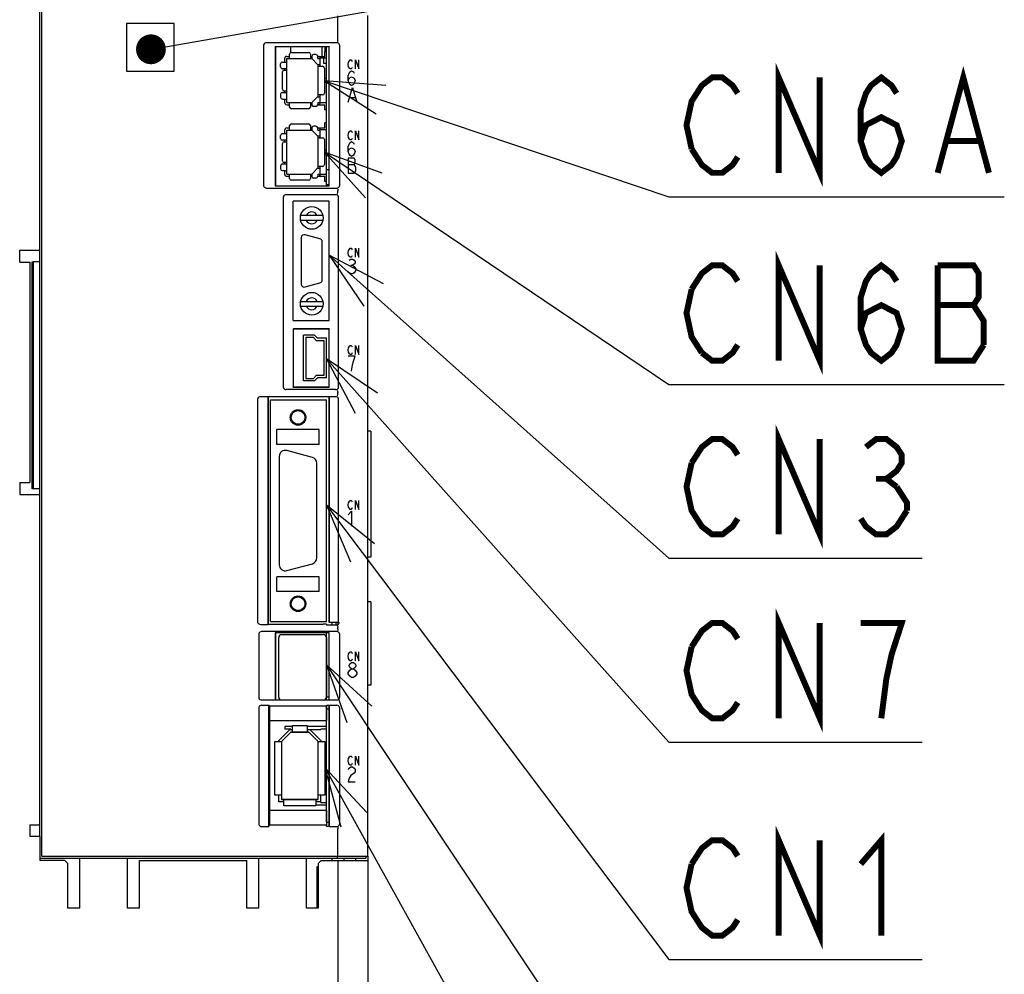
# Model space of a CAD drawing. Extents: x 159 to 2026, y 157 to 1386.
# Tile 14 of 28: x 1241 to 1406, y 834 to 995. Entities that reach past the tile are written whole.
import ezdxf

# ---------------------------------------------------------------- set-up
doc = ezdxf.new("R2010")
doc.units = 0
doc.header["$LTSCALE"] = 115.5
doc.linetypes.add('HIDDEN', pattern=[0.2, 0.1, -0.1])
doc.layers.get('0').update_dxf_attribs({"linetype": 'CONTINUOUS'})
for name, color, linetype in [('ALL_AXIS', 7, 'CONTINUOUS'), ('ALL_CURVE', 7, 'CONTINUOUS'), ('ALL_FEATURES', 7, 'CONTINUOUS'), ('ALL_NOTE', 7, 'CONTINUOUS'), ('DEFAULT_2', 8, 'HIDDEN')]:
    doc.layers.add(name, color=color, linetype=linetype)

msp = doc.modelspace()

# ---------------------------------------------------------------- linework, layer by layer
at = {"color": 7, "linetype": 'CONTINUOUS'}
for p, q in [((1286.05, 990.1), (1286.05, 989.145)), ((1291.35, 988.5), (1291.35, 990.1)), ((1291.85, 989.35), (1291.85, 990.1)), ((1286.35, 876.05), (1285.08, 876.05)), ((1292.1, 876.05), (1288.85, 876.05)), ((1292.1, 875.65), (1291.1, 875.65)), ((1290.3, 862.95), (1292.1, 862.95)), ((1291.1, 863.35), (1292.1, 863.35))]:
    msp.add_line(p, q, dxfattribs=at)
at = {"color": 2, "linetype": 'CONTINUOUS'}
msp.add_line((1294, 853.6), (1294, 803.7), dxfattribs=at)
at = {"layer": 'ALL_AXIS', "color": 7, "linetype": 'CONTINUOUS'}
for p, q in [((1244.3, 854.3), (1244.3, 1016)), ((1244, 857.6), (1244, 1003)), ((1299, 854.3), (1299, 995.388)), ((1292.1, 966.8), (1292.1, 990.1)), ((1292.1, 989.35), (1291.8, 989.35)), ((1292.1, 979.54), (1291.8, 979.54)), ((1292.1, 977.35), (1291.8, 977.35)), ((1292.1, 969.5), (1292.5, 969.5)), ((1292.1, 967.54), (1291.8, 967.54)), ((1292.1, 967), (1292.5, 967)), ((1290.979, 957.913), (1288.479, 958.583)), ((1287.85, 958.1), (1287.85, 950.3)), ((1291.35, 950.97), (1291.35, 957.43)), ((1288.479, 949.817), (1290.979, 950.487)), ((1289.709, 921.214), (1285.409, 922.366)), ((1284.15, 921.4), (1284.15, 903.2)), ((1290.45, 904.352), (1290.45, 920.248)), ((1285.409, 902.234), (1289.709, 903.386)), ((1293.7, 893.1), (1293.7, 893.544)), ((1284.05, 881), (1284.05, 891)), ((1284.55, 891.5), (1291.55, 891.5)), ((1292.05, 891), (1292.05, 881)), ((1292.1, 890.905), (1292.05, 890.905)), ((1292.1, 880.55), (1292.1, 891.8)), ((1291.55, 880.5), (1284.55, 880.5)), ((1292.1, 881.095), (1292.05, 881.095)), ((1292.1, 881.05), (1292.5, 881.05)), ((1292.1, 860), (1292.1, 879.602)), ((1292.1, 879.05), (1292.5, 879.05)), ((1292.1, 860), (1292.5, 860)), ((1294, 854.3), (1294, 858.918)), ((1244.3, 854.3), (1299, 854.3)), ((1293.942, 854), (1293.942, 854.3)), ((1298.7, 854.3), (1298.7, 854)), ((1244, 854), (1298.7, 854))]:
    msp.add_line(p, q, dxfattribs=at)
for centre, radius, start, end in [((1288.35, 958.1), 0.5, 75, 180), ((1290.85, 957.43), 0.5, 0, 75), ((1288.35, 950.3), 0.5, 180, 285), ((1290.85, 950.97), 0.5, 285, 360), ((1285.15, 921.4), 1, 75, 180), ((1289.45, 920.248), 1, 0, 75), ((1289.45, 904.352), 1, 285, 360), ((1285.15, 903.2), 1, 180, 285), ((1284.55, 891), 0.5, 90, 180), ((1291.55, 891), 0.5, 0, 90), ((1284.55, 881), 0.5, 180, 270), ((1291.55, 881), 0.5, 270, 360)]:
    msp.add_arc(centre, radius, start, end, dxfattribs=at)
at = {"layer": 'ALL_CURVE', "color": 4, "linetype": 'CONTINUOUS'}
for p, q in [((1295.914, 987.775), (1296.053, 987.9)), ((1296.053, 987.9), (1296.193, 987.9)), ((1296.193, 987.9), (1296.332, 987.775)), ((1296.959, 986.4), (1296.959, 987.9)), ((1296.959, 987.9), (1297.516, 986.4)), ((1297.516, 986.4), (1297.516, 987.9)), ((1295.705, 987.15), (1295.775, 987.525)), ((1295.775, 986.775), (1295.705, 987.15)), ((1295.775, 987.525), (1295.914, 987.775)), ((1295.914, 986.525), (1295.775, 986.775)), ((1296.053, 986.4), (1295.914, 986.525)), ((1296.193, 986.4), (1296.053, 986.4)), ((1296.332, 986.525), (1296.193, 986.4)), ((1296.332, 987.775), (1296.402, 987.65)), ((1296.402, 986.65), (1296.332, 986.525)), ((1295.705, 985.267), (1295.85, 985.683)), ((1295.705, 984.433), (1295.705, 985.267)), ((1295.705, 984.433), (1295.85, 984.85)), ((1295.85, 985.683), (1295.995, 985.892)), ((1295.85, 984.85), (1296.286, 985.058)), ((1295.995, 985.892), (1296.286, 986.1)), ((1296.286, 986.1), (1296.576, 985.892)), ((1296.286, 985.058), (1296.721, 984.85)), ((1296.576, 985.892), (1296.721, 985.683)), ((1296.721, 984.85), (1296.866, 984.433)), ((1295.85, 984.017), (1295.705, 984.433)), ((1295.705, 980.8), (1296.431, 983.3)), ((1295.995, 983.808), (1295.85, 984.017)), ((1296.286, 983.6), (1295.995, 983.808)), ((1296.576, 983.808), (1296.286, 983.6)), ((1296.431, 983.3), (1297.156, 980.8)), ((1296.721, 984.017), (1296.576, 983.808)), ((1296.866, 984.433), (1296.721, 984.017)), ((1295.995, 981.633), (1296.866, 981.633)), ((1295.705, 975.25), (1295.775, 975.625)), ((1295.775, 974.875), (1295.705, 975.25)), ((1295.775, 975.625), (1295.914, 975.875)), ((1295.914, 974.625), (1295.775, 974.875)), ((1295.914, 975.875), (1296.053, 976)), ((1296.053, 974.5), (1295.914, 974.625)), ((1296.053, 976), (1296.193, 976)), ((1296.193, 976), (1296.332, 975.875)), ((1296.332, 974.625), (1296.193, 974.5)), ((1296.332, 975.875), (1296.402, 975.75)), ((1296.402, 974.75), (1296.332, 974.625)), ((1296.959, 974.5), (1296.959, 976)), ((1296.959, 976), (1297.516, 974.5)), ((1297.516, 974.5), (1297.516, 976)), ((1295.705, 973.367), (1295.85, 973.783)), ((1295.705, 972.533), (1295.705, 973.367)), ((1295.85, 973.783), (1295.995, 973.992)), ((1295.85, 972.95), (1296.286, 973.158)), ((1295.995, 973.992), (1296.286, 974.2)), ((1296.193, 974.5), (1296.053, 974.5)), ((1296.286, 974.2), (1296.576, 973.992)), ((1296.286, 973.158), (1296.721, 972.95)), ((1296.576, 973.992), (1296.721, 973.783)), ((1295.705, 972.533), (1295.85, 972.95)), ((1295.85, 972.117), (1295.705, 972.533)), ((1295.705, 971.4), (1295.705, 968.9)), ((1296.721, 971.4), (1295.705, 971.4)), ((1295.995, 971.908), (1295.85, 972.117)), ((1296.286, 971.7), (1295.995, 971.908)), ((1296.576, 971.908), (1296.286, 971.7)), ((1296.721, 972.117), (1296.576, 971.908)), ((1296.721, 972.95), (1296.866, 972.533)), ((1296.866, 972.533), (1296.721, 972.117)), ((1296.866, 971.192), (1296.721, 971.4)), ((1295.705, 970.358), (1296.721, 970.358)), ((1296.721, 970.358), (1296.866, 970.567)), ((1297.011, 969.942), (1296.721, 970.358)), ((1296.866, 970.567), (1296.866, 971.192)), ((1297.011, 969.317), (1297.011, 969.942)), ((1295.705, 968.9), (1296.721, 968.9)), ((1296.721, 968.9), (1297.011, 969.317)), ((1295.705, 955.55), (1295.775, 955.925)), ((1295.775, 955.175), (1295.705, 955.55)), ((1295.775, 955.925), (1295.914, 956.175)), ((1295.914, 954.925), (1295.775, 955.175)), ((1295.914, 956.175), (1296.053, 956.3)), ((1296.053, 954.8), (1295.914, 954.925)), ((1296.053, 956.3), (1296.193, 956.3)), ((1296.193, 954.8), (1296.053, 954.8)), ((1296.193, 956.3), (1296.332, 956.175)), ((1296.332, 954.925), (1296.193, 954.8)), ((1296.332, 956.175), (1296.402, 956.05)), ((1296.402, 955.05), (1296.332, 954.925)), ((1296.959, 954.8), (1296.959, 956.3)), ((1296.959, 956.3), (1297.516, 954.8)), ((1297.516, 954.8), (1297.516, 956.3)), ((1295.85, 954.292), (1296.14, 954.5)), ((1296.14, 954.5), (1296.431, 954.5)), ((1296.14, 953.458), (1296.431, 953.458)), ((1296.431, 954.5), (1296.721, 954.292)), ((1296.721, 953.667), (1296.431, 953.458)), ((1296.431, 953.458), (1296.721, 953.25)), ((1296.721, 954.292), (1296.866, 954.083)), ((1296.866, 953.875), (1296.721, 953.667)), ((1296.721, 953.25), (1297.011, 952.833)), ((1296.866, 954.083), (1296.866, 953.875)), ((1295.85, 952.208), (1295.705, 952.417)), ((1296.14, 952), (1295.85, 952.208)), ((1296.431, 952), (1296.14, 952)), ((1296.721, 952.208), (1296.431, 952)), ((1297.011, 952.625), (1296.721, 952.208)), ((1297.011, 952.833), (1297.011, 952.625)), ((1295.914, 939.875), (1296.053, 940)), ((1296.053, 940), (1296.193, 940)), ((1296.193, 940), (1296.332, 939.875)), ((1296.959, 938.5), (1296.959, 940)), ((1296.959, 940), (1297.516, 938.5)), ((1297.516, 938.5), (1297.516, 940)), ((1295.705, 939.25), (1295.775, 939.625)), ((1295.775, 938.875), (1295.705, 939.25)), ((1295.775, 939.625), (1295.914, 939.875)), ((1295.914, 938.625), (1295.775, 938.875)), ((1296.053, 938.5), (1295.914, 938.625)), ((1296.193, 938.5), (1296.053, 938.5)), ((1296.332, 938.625), (1296.193, 938.5)), ((1296.332, 939.875), (1296.402, 939.75)), ((1296.402, 938.75), (1296.332, 938.625)), ((1296.866, 938.2), (1295.705, 938.2)), ((1296.286, 935.7), (1296.431, 936.742)), ((1296.431, 936.742), (1296.576, 937.367)), ((1296.576, 937.367), (1296.866, 938.2)), ((1295.705, 913.25), (1295.775, 913.625)), ((1295.775, 913.625), (1295.914, 913.875)), ((1295.914, 913.875), (1296.053, 914)), ((1296.053, 914), (1296.193, 914)), ((1296.193, 914), (1296.332, 913.875)), ((1296.332, 913.875), (1296.402, 913.75)), ((1296.959, 912.5), (1296.959, 914)), ((1296.959, 914), (1297.516, 912.5)), ((1297.516, 912.5), (1297.516, 914)), ((1295.775, 912.875), (1295.705, 913.25)), ((1295.705, 911.575), (1296.286, 912.2)), ((1295.914, 912.625), (1295.775, 912.875)), ((1296.053, 912.5), (1295.914, 912.625)), ((1296.193, 912.5), (1296.053, 912.5)), ((1296.332, 912.625), (1296.193, 912.5)), ((1296.286, 912.2), (1296.286, 909.7)), ((1296.402, 912.75), (1296.332, 912.625)), ((1295.705, 887.85), (1295.775, 888.225)), ((1295.775, 887.475), (1295.705, 887.85)), ((1295.775, 888.225), (1295.914, 888.475)), ((1295.914, 887.225), (1295.775, 887.475)), ((1295.914, 888.475), (1296.053, 888.6)), ((1296.053, 887.1), (1295.914, 887.225)), ((1296.053, 888.6), (1296.193, 888.6)), ((1296.193, 887.1), (1296.053, 887.1)), ((1296.193, 888.6), (1296.332, 888.475)), ((1296.332, 887.225), (1296.193, 887.1)), ((1296.332, 888.475), (1296.402, 888.35)), ((1296.402, 887.35), (1296.332, 887.225)), ((1296.959, 887.1), (1296.959, 888.6)), ((1296.959, 888.6), (1297.516, 887.1)), ((1297.516, 887.1), (1297.516, 888.6)), ((1295.705, 885.133), (1295.995, 885.55)), ((1295.85, 886.383), (1295.995, 886.592)), ((1295.85, 886.175), (1295.85, 886.383)), ((1295.995, 885.967), (1295.85, 886.175)), ((1295.995, 886.592), (1296.286, 886.8)), ((1296.286, 885.758), (1295.995, 885.967)), ((1295.995, 885.55), (1296.286, 885.758)), ((1296.286, 886.8), (1296.576, 886.8)), ((1296.286, 885.758), (1296.576, 885.758)), ((1296.576, 886.8), (1296.866, 886.592)), ((1296.866, 885.967), (1296.576, 885.758)), ((1296.576, 885.758), (1296.866, 885.55)), ((1296.866, 886.592), (1297.011, 886.383)), ((1297.011, 886.175), (1296.866, 885.967)), ((1296.866, 885.55), (1297.156, 885.133)), ((1297.011, 886.383), (1297.011, 886.175)), ((1295.705, 884.925), (1295.705, 885.133)), ((1295.995, 884.508), (1295.705, 884.925)), ((1296.286, 884.3), (1295.995, 884.508)), ((1296.576, 884.3), (1296.286, 884.3)), ((1296.866, 884.508), (1296.576, 884.3)), ((1297.156, 884.925), (1296.866, 884.508)), ((1297.156, 885.133), (1297.156, 884.925)), ((1295.705, 870.35), (1295.775, 870.725)), ((1295.775, 870.725), (1295.914, 870.975)), ((1295.914, 870.975), (1296.053, 871.1)), ((1296.053, 871.1), (1296.193, 871.1)), ((1296.193, 871.1), (1296.332, 870.975)), ((1296.332, 870.975), (1296.402, 870.85)), ((1296.959, 869.6), (1296.959, 871.1)), ((1296.959, 871.1), (1297.516, 869.6)), ((1297.516, 869.6), (1297.516, 871.1)), ((1295.775, 869.975), (1295.705, 870.35)), ((1295.705, 868.883), (1295.85, 869.092)), ((1295.914, 869.725), (1295.775, 869.975)), ((1295.85, 869.092), (1296.14, 869.3)), ((1296.053, 869.6), (1295.914, 869.725)), ((1296.193, 869.6), (1296.053, 869.6)), ((1296.14, 869.3), (1296.431, 869.3)), ((1296.332, 869.725), (1296.193, 869.6)), ((1296.402, 869.85), (1296.332, 869.725)), ((1296.431, 869.3), (1296.721, 869.092)), ((1296.721, 869.092), (1296.866, 868.883)), ((1295.85, 867.425), (1295.705, 866.8)), ((1296.14, 867.842), (1295.85, 867.425)), ((1296.721, 868.258), (1296.14, 867.842)), ((1296.866, 868.467), (1296.721, 868.258)), ((1296.866, 868.883), (1296.866, 868.467)), ((1295.705, 866.8), (1296.866, 866.8))]:
    msp.add_line(p, q, dxfattribs=at)
at = {"layer": 'ALL_CURVE', "color": 40, "linetype": 'CONTINUOUS'}
for p, q in [((1284.5, 873.55), (1286.1, 875.15)), ((1286.1, 875.15), (1289.1, 875.15)), ((1289.1, 875.15), (1290.7, 873.55)), ((1284.5, 873.55), (1284.5, 863.85)), ((1290.7, 863.85), (1290.7, 873.55)), ((1290.7, 863.85), (1284.5, 863.85))]:
    msp.add_line(p, q, dxfattribs=at)
at = {"layer": 'ALL_FEATURES', "color": 7, "linetype": 'CONTINUOUS'}
for p, q in [((1294, 991.25), (1294, 995.318)), ((1258.5, 994), (1258.5, 986)), ((1266.5, 994), (1258.5, 994)), ((1266.5, 986), (1266.5, 994)), ((1281.5, 990.31), (1281.5, 966.89)), ((1293.81, 990.8), (1281.99, 990.8)), ((1283.465, 990.135), (1283.465, 966.765)), ((1283.465, 990.135), (1292.535, 990.135)), ((1283.465, 990.135), (1283.5, 990.1)), ((1283.5, 990.1), (1283.5, 966.8)), ((1292.5, 990.1), (1283.5, 990.1)), ((1292.535, 990.135), (1292.5, 990.1)), ((1292.5, 966.8), (1292.5, 990.1)), ((1292.535, 966.765), (1292.535, 990.135)), ((1294.3, 966.89), (1294.3, 990.31)), ((1285.08, 987.545), (1285.08, 988.18)), ((1285.4, 988.5), (1285.88, 988.5)), ((1285.4, 980.74), (1285.4, 988.15)), ((1285.4, 988.15), (1289.6, 988.15)), ((1285.88, 988.15), (1285.88, 988.88)), ((1286.18, 989.18), (1289.08, 989.18)), ((1289.38, 988.88), (1289.38, 988.15)), ((1289.38, 988.5), (1289.6, 988.5)), ((1289.6, 988.495), (1289.6, 988.15)), ((1289.6, 988.15), (1290.7, 987.05)), ((1290.3, 988.795), (1289.9, 988.795)), ((1290.6, 988.5), (1291.8, 988.5)), ((1290.6, 988.15), (1290.6, 988.495)), ((1290.6, 988.15), (1291.02, 988.15)), ((1291.02, 986.845), (1291.02, 988.18)), ((1292.1, 988.18), (1291.02, 988.18)), ((1291.62, 987.3), (1291.62, 988.18)), ((1291.8, 988.5), (1291.8, 989.35)), ((1284.37, 986.74), (1284.37, 987.245)), ((1284.67, 987.545), (1285.4, 987.545)), ((1285.4, 986.44), (1284.67, 986.44)), ((1284.969, 986.195), (1285.4, 986.195)), ((1285.08, 986.195), (1285.08, 986.44)), ((1290.6, 987.15), (1291.02, 987.15)), ((1290.7, 981.84), (1290.7, 987.05)), ((1290.7, 986.845), (1291.43, 986.845)), ((1292.1, 987.3), (1291.62, 987.3)), ((1291.73, 986.545), (1291.73, 982.345)), ((1258.5, 986), (1266.5, 986)), ((1284.669, 982.995), (1284.669, 985.895)), ((1292.1, 984.765), (1291.73, 984.765)), ((1292.1, 984.125), (1291.73, 984.125)), ((1284.37, 982.15), (1284.37, 981.645)), ((1284.67, 982.45), (1285.4, 982.45)), ((1284.67, 981.345), (1285.4, 981.345)), ((1285.4, 982.695), (1284.969, 982.695)), ((1285.08, 982.45), (1285.08, 982.695)), ((1285.08, 980.71), (1285.08, 981.345)), ((1289.6, 980.74), (1290.7, 981.84)), ((1290.6, 981.74), (1291.02, 981.74)), ((1291.43, 982.045), (1290.7, 982.045)), ((1291.02, 980.71), (1291.02, 982.045)), ((1285.4, 980.74), (1289.6, 980.74)), ((1285.4, 980.39), (1285.88, 980.39)), ((1285.88, 980.01), (1285.88, 980.74)), ((1289.08, 979.71), (1286.18, 979.71)), ((1289.38, 980.74), (1289.38, 980.01)), ((1289.38, 980.39), (1289.6, 980.39)), ((1289.6, 980.74), (1289.6, 980.395)), ((1290.3, 980.095), (1289.9, 980.095)), ((1290.6, 980.74), (1290.6, 980.395)), ((1290.6, 980.74), (1291.02, 980.74)), ((1290.6, 980.39), (1291.8, 980.39)), ((1292.1, 980.71), (1291.02, 980.71)), ((1291.8, 979.54), (1291.8, 980.39)), ((1285.4, 976.5), (1285.88, 976.5)), ((1285.88, 976.15), (1285.88, 976.88)), ((1286.18, 977.18), (1289.08, 977.18)), ((1289.38, 976.88), (1289.38, 976.15)), ((1289.38, 976.5), (1289.6, 976.5)), ((1289.6, 976.495), (1289.6, 976.15)), ((1290.3, 976.795), (1289.9, 976.795)), ((1290.6, 976.5), (1291.8, 976.5)), ((1290.6, 976.15), (1290.6, 976.495)), ((1291.8, 976.5), (1291.8, 977.35)), ((1284.37, 974.74), (1284.37, 975.245)), ((1284.67, 975.545), (1285.4, 975.545)), ((1285.08, 975.545), (1285.08, 976.18)), ((1285.4, 968.74), (1285.4, 976.15)), ((1285.4, 976.15), (1289.6, 976.15)), ((1289.6, 976.15), (1290.7, 975.05)), ((1290.6, 976.15), (1291.02, 976.15)), ((1290.6, 975.15), (1291.02, 975.15)), ((1290.7, 969.84), (1290.7, 975.05)), ((1290.7, 974.845), (1291.43, 974.845)), ((1291.02, 974.845), (1291.02, 976.18)), ((1292.1, 976.18), (1291.02, 976.18)), ((1284.669, 970.995), (1284.669, 973.895)), ((1285.4, 974.44), (1284.67, 974.44)), ((1284.969, 974.195), (1285.4, 974.195)), ((1285.08, 974.195), (1285.08, 974.44)), ((1291.73, 974.545), (1291.73, 970.345)), ((1292.1, 972.765), (1291.73, 972.765)), ((1292.1, 972.125), (1291.73, 972.125)), ((1284.37, 970.15), (1284.37, 969.645)), ((1284.67, 970.45), (1285.4, 970.45)), ((1285.4, 970.695), (1284.969, 970.695)), ((1285.08, 970.45), (1285.08, 970.695)), ((1289.6, 968.74), (1290.7, 969.84)), ((1290.6, 969.74), (1291.02, 969.74)), ((1291.43, 970.045), (1290.7, 970.045)), ((1291.02, 968.71), (1291.02, 970.045)), ((1284.67, 969.345), (1285.4, 969.345)), ((1285.08, 968.71), (1285.08, 969.345)), ((1285.4, 968.74), (1289.6, 968.74)), ((1285.4, 968.39), (1285.88, 968.39)), ((1285.88, 968.01), (1285.88, 968.74)), ((1289.38, 968.74), (1289.38, 968.01)), ((1289.38, 968.39), (1289.6, 968.39)), ((1289.6, 968.74), (1289.6, 968.395)), ((1290.3, 968.095), (1289.9, 968.095)), ((1290.6, 968.74), (1290.6, 968.395)), ((1290.6, 968.74), (1291.02, 968.74)), ((1290.6, 968.39), (1291.8, 968.39)), ((1292.1, 968.71), (1291.02, 968.71)), ((1291.8, 967.54), (1291.8, 968.39)), ((1281.99, 966.4), (1293.81, 966.4)), ((1283.465, 966.765), (1283.5, 966.8)), ((1283.465, 966.765), (1292.535, 966.765)), ((1283.5, 966.8), (1292.5, 966.8)), ((1289.08, 967.71), (1286.18, 967.71)), ((1292.535, 966.765), (1292.5, 966.8)), ((1284.8, 964.8), (1284.8, 933.1)), ((1293.6, 965.3), (1285.3, 965.3)), ((1294, 965.783), (1294, 965.95)), ((1294.1, 933.1), (1294.1, 964.8)), ((1286.465, 944.165), (1286.465, 964.235)), ((1292.535, 964.235), (1286.465, 964.235)), ((1286.465, 964.235), (1286.5, 964.2)), ((1286.5, 944.2), (1286.5, 964.2)), ((1292.5, 964.2), (1286.5, 964.2)), ((1292.535, 964.235), (1292.5, 964.2)), ((1292.5, 944.2), (1292.5, 964.2)), ((1292.535, 944.165), (1292.535, 964.235)), ((1291.457, 961.8), (1287.743, 961.8)), ((1287.743, 961), (1291.457, 961)), ((1242.7, 954.031), (1242.9, 954.035)), ((1242.7, 915.969), (1242.7, 954.031)), ((1242.9, 915.965), (1242.9, 954.035)), ((1244, 954.035), (1242.9, 954.035)), ((1287.743, 947.4), (1291.457, 947.4)), ((1287.743, 946.6), (1291.457, 946.6)), ((1286.465, 944.165), (1286.5, 944.2)), ((1286.465, 944.165), (1292.535, 944.165)), ((1286.5, 944.2), (1292.5, 944.2)), ((1292.535, 944.165), (1292.5, 944.2)), ((1292.535, 942.785), (1286.465, 942.785)), ((1286.465, 942.785), (1286.465, 933.015)), ((1286.465, 942.785), (1286.5, 942.75)), ((1292.5, 942.75), (1286.5, 942.75)), ((1286.5, 942.75), (1286.5, 933.05)), ((1290.077, 941.75), (1288.2, 941.75)), ((1288.2, 934.05), (1288.2, 941.75)), ((1290.077, 941.75), (1290.577, 941.2)), ((1292.535, 942.785), (1292.5, 942.75)), ((1292.5, 933.05), (1292.5, 942.75)), ((1292.535, 933.015), (1292.535, 942.785)), ((1289.9, 941.35), (1288.6, 941.35)), ((1288.6, 941.35), (1288.6, 934.45)), ((1290.4, 940.8), (1289.9, 941.35)), ((1291.7, 940.8), (1290.4, 940.8)), ((1292.1, 941.2), (1290.577, 941.2)), ((1291.7, 935), (1291.7, 940.8)), ((1292.1, 934.6), (1292.1, 941.2)), ((1289.9, 934.45), (1290.4, 935)), ((1290.4, 935), (1291.7, 935)), ((1290.077, 934.05), (1288.2, 934.05)), ((1288.6, 934.45), (1289.9, 934.45)), ((1290.577, 934.6), (1290.077, 934.05)), ((1292.1, 934.6), (1290.577, 934.6)), ((1293.6, 932.6), (1285.3, 932.6)), ((1286.465, 933.015), (1286.5, 933.05)), ((1286.465, 933.015), (1292.535, 933.015)), ((1286.5, 933.05), (1292.5, 933.05)), ((1292.535, 933.015), (1292.5, 933.05)), ((1294, 931.883), (1294, 932.117)), ((1280.5, 930.9), (1280.5, 893.7)), ((1282.265, 931.4), (1281, 931.4)), ((1282.265, 893.2), (1282.265, 931.4)), ((1282.265, 931.4), (1282.3, 931.36)), ((1292.5, 931.36), (1282.3, 931.36)), ((1282.3, 931.36), (1282.3, 893.24)), ((1282.7, 930.9), (1292.1, 930.9)), ((1282.7, 893.7), (1282.7, 930.9)), ((1292.1, 893.7), (1292.1, 930.9)), ((1292.5, 931.36), (1292.535, 931.4)), ((1292.5, 931.36), (1292.5, 893.561)), ((1293.6, 931.4), (1292.535, 931.4)), ((1292.535, 893.544), (1292.535, 931.4)), ((1294.1, 893.544), (1294.1, 930.9)), ((1290.85, 925.9), (1283.75, 925.9)), ((1283.75, 923.4), (1283.75, 925.9)), ((1290.85, 923.4), (1290.85, 925.9)), ((1299.5, 925.6), (1299, 925.6)), ((1299.5, 925.6), (1299.5, 904.5)), ((1290.85, 923.4), (1283.75, 923.4)), ((1242.9, 915.965), (1242.7, 915.969)), ((1244, 915.965), (1242.9, 915.965)), ((1299.5, 904.5), (1299, 904.5)), ((1290.85, 901.2), (1283.75, 901.2)), ((1283.75, 898.7), (1283.75, 901.2)), ((1290.85, 898.7), (1290.85, 901.2)), ((1290.85, 898.7), (1283.75, 898.7)), ((1299.5, 897), (1299, 897)), ((1299.5, 897), (1299.5, 883)), ((1282.7, 893.7), (1292.1, 893.7)), ((1281, 893.2), (1282.265, 893.2)), ((1282.265, 893.2), (1282.3, 893.24)), ((1282.3, 893.24), (1291.539, 893.24)), ((1292.048, 893.22), (1291.539, 893.24)), ((1292.048, 893.22), (1292.1, 893.1)), ((1293.7, 893.1), (1292.1, 893.1)), ((1292.5, 893.561), (1292.535, 893.544)), ((1294.1, 893.544), (1292.535, 893.544)), ((1293, 893.1), (1293, 893.544)), ((1294, 893.544), (1294, 893.205)), ((1294, 892.466), (1294, 892.717)), ((1294.1, 893.544), (1294.2, 893.5)), ((1294.2, 893.5), (1294.2, 893.6)), ((1280.7, 891.504), (1280.7, 881.031)), ((1293.804, 892), (1281.196, 892)), ((1292.517, 891.817), (1283.483, 891.817)), ((1283.483, 891.817), (1283.483, 880.533)), ((1283.483, 891.817), (1283.5, 891.8)), ((1292.5, 891.8), (1283.5, 891.8)), ((1283.5, 891.8), (1283.5, 880.55)), ((1292.517, 891.817), (1292.5, 891.8)), ((1292.5, 880.55), (1292.5, 891.8)), ((1292.517, 880.533), (1292.517, 891.817)), ((1294.3, 881.031), (1294.3, 891.504)), ((1292.1, 889.735), (1292.05, 889.735)), ((1292.1, 886.32), (1292.05, 886.32)), ((1292.1, 885.68), (1292.05, 885.68)), ((1292.1, 882.265), (1292.05, 882.265)), ((1299.5, 883), (1299, 883)), ((1281.203, 880.533), (1283.483, 880.533)), ((1283.483, 880.533), (1283.5, 880.55)), ((1283.5, 880.55), (1284.363, 880.55)), ((1291.737, 880.55), (1292.5, 880.55)), ((1292.517, 880.533), (1292.5, 880.55)), ((1292.517, 880.533), (1293.797, 880.533)), ((1280.7, 879.138), (1280.7, 859.797)), ((1281.203, 879.637), (1282.413, 879.637)), ((1282.413, 879.637), (1282.483, 879.567)), ((1282.413, 859.3), (1282.413, 879.637)), ((1282.483, 879.567), (1292.048, 879.567)), ((1282.483, 879.567), (1282.483, 877.067)), ((1292.083, 879.602), (1292.048, 879.567)), ((1292.048, 879.567), (1292.048, 877.067)), ((1292.483, 879.602), (1292.083, 879.602)), ((1292.483, 879.602), (1292.517, 879.637)), ((1292.5, 879.62), (1292.5, 859.367)), ((1292.517, 879.637), (1293.797, 879.637)), ((1292.517, 859.3), (1292.517, 879.637)), ((1294.3, 859.797), (1294.3, 879.138)), ((1282.483, 877.067), (1292.048, 877.067)), ((1282.483, 877.067), (1282.5, 877.05)), ((1292.03, 877.05), (1282.5, 877.05)), ((1282.5, 877.05), (1282.5, 862.05)), ((1284.1, 873.716), (1285.934, 875.55)), ((1285.08, 876.05), (1285.08, 875.65)), ((1286.08, 875.65), (1285.08, 875.65)), ((1285.934, 875.55), (1286.35, 875.55)), ((1286.08, 875.65), (1286.08, 875.55)), ((1286.35, 876.25), (1288.85, 876.25)), ((1286.35, 875.15), (1286.35, 876.25)), ((1288.85, 876.25), (1288.85, 875.15)), ((1288.85, 875.55), (1291.1, 875.55)), ((1289.266, 875.55), (1291.1, 873.716)), ((1291.1, 875.55), (1291.1, 875.65)), ((1292.03, 877.05), (1292.048, 877.067)), ((1286.1, 875.15), (1284.5, 873.55)), ((1289.1, 875.15), (1286.1, 875.15)), ((1290.7, 873.55), (1289.1, 875.15)), ((1283.4, 873.55), (1284.5, 873.55)), ((1283.4, 864.55), (1283.4, 873.55)), ((1284.1, 873.55), (1284.1, 873.716)), ((1284.5, 873.55), (1284.5, 863.85)), ((1290.7, 873.55), (1291.8, 873.55)), ((1290.7, 863.85), (1290.7, 873.55)), ((1291.1, 873.716), (1291.1, 873.55)), ((1291.8, 873.55), (1291.8, 864.55)), ((1284.5, 864.55), (1283.4, 864.55)), ((1284.1, 863.45), (1284.1, 864.55)), ((1291.8, 864.55), (1290.7, 864.55)), ((1291.1, 863.35), (1291.1, 864.55)), ((1284.9, 863.45), (1284.1, 863.45)), ((1284.5, 863.85), (1290.7, 863.85)), ((1284.9, 862.75), (1284.9, 863.85)), ((1290.3, 862.75), (1284.9, 862.75)), ((1290.3, 863.85), (1290.3, 862.75)), ((1291.1, 863.45), (1290.3, 863.45)), ((1282.483, 862.033), (1282.5, 862.05)), ((1282.483, 862.033), (1292.048, 862.033)), ((1282.483, 862.033), (1282.483, 859.567)), ((1282.5, 862.05), (1292.03, 862.05)), ((1292.03, 862.05), (1292.048, 862.033)), ((1292.048, 862.033), (1292.048, 859.567)), ((1281.2, 859.3), (1282.413, 859.3)), ((1282.413, 859.3), (1282.483, 859.567)), ((1282.483, 859.567), (1292.048, 859.567)), ((1292.1, 859.367), (1292.048, 859.567)), ((1292.1, 859.367), (1292.5, 859.367)), ((1292.5, 859.367), (1292.517, 859.3)), ((1292.517, 859.3), (1293.8, 859.3)), ((1290.5, 852.6), (1290.7, 852.6)), ((1290.5, 845.6), (1290.5, 852.6)), ((1293, 853.6), (1293, 854)), ((1295, 854), (1295, 853.6)), ((1297, 853.941), (1298.261, 853.985)), ((1297, 853.6), (1297, 853.941)), ((1290.5, 851.6), (1290.7, 851.6))]:
    msp.add_line(p, q, dxfattribs=at)
at = {"layer": 'ALL_FEATURES', "color": 3, "linetype": 'CONTINUOUS'}
for p, q in [((1240.6, 954), (1240.6, 956)), ((1240.6, 956), (1244, 956)), ((1240.6, 954), (1242.3, 954)), ((1242.3, 954), (1242.3, 917)), ((1240.6, 917), (1240.6, 915)), ((1240.6, 917), (1242.3, 917)), ((1240.6, 915), (1244, 915)), ((1242.3, 859.6), (1244, 859.6)), ((1242.3, 859.6), (1242.3, 857.6)), ((1244, 857.6), (1242.3, 857.6)), ((1244, 857.6), (1244, 853.6)), ((1299, 854.3), (1299, 803.2)), ((1248.2, 853.6), (1244, 853.6)), ((1248.7, 853.1), (1248.2, 853.6)), ((1248.7, 845.6), (1248.7, 853.1)), ((1250.7, 845.6), (1250.7, 854)), ((1258.7, 845.6), (1258.7, 854)), ((1260.7, 853.6), (1278.7, 853.6)), ((1260.7, 845.6), (1260.7, 853.6)), ((1278.7, 845.6), (1278.7, 853.6)), ((1280.7, 845.6), (1280.7, 854)), ((1288.7, 845.6), (1288.7, 854)), ((1291.2, 853.6), (1290.7, 853.1)), ((1290.7, 853.1), (1290.7, 845.6)), ((1291.2, 853.6), (1299, 853.6)), ((1250.7, 845.6), (1248.7, 845.6)), ((1260.7, 845.6), (1258.7, 845.6)), ((1280.7, 845.6), (1278.7, 845.6)), ((1290.7, 845.6), (1288.7, 845.6))]:
    msp.add_line(p, q, dxfattribs=at)
at = {"layer": 'ALL_FEATURES', "color": 7, "linetype": 'CONTINUOUS'}
for points in [[(1293.942, 990.952), (1293.962, 990.989), (1293.98, 991.056), (1293.993, 991.145), (1294, 991.25)], [(1281.99, 990.8), (1281.836, 990.776), (1281.7, 990.707), (1281.593, 990.6), (1281.524, 990.464), (1281.5, 990.31)], [(1294.3, 990.31), (1294.276, 990.464), (1294.207, 990.6), (1294.1, 990.707), (1293.964, 990.776), (1293.81, 990.8)], [(1281.5, 966.89), (1281.524, 966.736), (1281.593, 966.6), (1281.7, 966.493), (1281.836, 966.424), (1281.99, 966.4)], [(1293.81, 966.4), (1293.964, 966.424), (1294.1, 966.493), (1294.207, 966.6), (1294.276, 966.736), (1294.3, 966.89)], [(1285.3, 965.3), (1285.145, 965.276), (1285.006, 965.205), (1284.895, 965.094), (1284.824, 964.955), (1284.8, 964.8)], [(1294.1, 964.8), (1294.076, 964.955), (1294.005, 965.094), (1293.894, 965.205), (1293.755, 965.276), (1293.6, 965.3)], [(1293.885, 965.479), (1293.91, 965.501), (1293.94, 965.56), (1293.971, 965.651), (1293.998, 965.761)], [(1293.942, 966.248), (1293.962, 966.212), (1293.98, 966.144), (1293.993, 966.054), (1294, 965.95)], [(1293.998, 965.761), (1293.999, 965.768), (1294, 965.775), (1294, 965.783)], [(1284.8, 933.1), (1284.824, 932.945), (1284.895, 932.806), (1285.006, 932.695), (1285.145, 932.624), (1285.3, 932.6)], [(1293.6, 932.6), (1293.755, 932.624), (1293.894, 932.695), (1294.005, 932.806), (1294.076, 932.945), (1294.1, 933.1)], [(1293.885, 932.421), (1293.91, 932.399), (1293.94, 932.34), (1293.971, 932.249), (1293.998, 932.139)], [(1293.885, 931.579), (1293.91, 931.601), (1293.94, 931.66), (1293.971, 931.751), (1293.998, 931.861)], [(1294, 932.117), (1294, 932.125), (1293.999, 932.132), (1293.998, 932.139)], [(1293.998, 931.861), (1293.999, 931.868), (1294, 931.875), (1294, 931.883)], [(1281, 931.4), (1280.845, 931.376), (1280.706, 931.305), (1280.595, 931.194), (1280.524, 931.055), (1280.5, 930.9)], [(1294.1, 930.9), (1294.076, 931.055), (1294.005, 931.194), (1293.894, 931.305), (1293.755, 931.376), (1293.6, 931.4)], [(1280.5, 893.7), (1280.524, 893.545), (1280.595, 893.406), (1280.706, 893.295), (1280.845, 893.224), (1281, 893.2)], [(1293.7, 893.1), (1293.837, 893.119), (1293.962, 893.174), (1294.068, 893.261), (1294.146, 893.373), (1294.2, 893.5)], [(1293.885, 893.021), (1293.91, 892.999), (1293.94, 892.94), (1293.971, 892.849), (1293.998, 892.739)], [(1294, 892.463), (1293.994, 892.357), (1293.981, 892.265), (1293.963, 892.198), (1293.942, 892.165)], [(1294, 892.717), (1294, 892.725), (1293.999, 892.732), (1293.998, 892.739)], [(1281.196, 892), (1281.041, 891.976), (1280.903, 891.906), (1280.794, 891.797), (1280.724, 891.659), (1280.7, 891.504)], [(1294.3, 891.504), (1294.276, 891.659), (1294.206, 891.797), (1294.097, 891.906), (1293.959, 891.976), (1293.804, 892)], [(1280.7, 881.031), (1280.724, 880.878), (1280.795, 880.739), (1280.906, 880.629), (1281.047, 880.557), (1281.203, 880.533)], [(1293.797, 880.533), (1293.953, 880.557), (1294.094, 880.629), (1294.205, 880.739), (1294.276, 880.878), (1294.3, 881.031)], [(1281.203, 879.637), (1281.047, 879.613), (1280.906, 879.541), (1280.795, 879.431), (1280.724, 879.292), (1280.7, 879.138)], [(1294.3, 879.138), (1294.276, 879.292), (1294.205, 879.431), (1294.094, 879.541), (1293.953, 879.613), (1293.797, 879.637)], [(1280.7, 859.797), (1280.724, 859.643), (1280.795, 859.505), (1280.905, 859.395), (1281.044, 859.325), (1281.2, 859.3)], [(1293.8, 859.3), (1293.956, 859.325), (1294.095, 859.395), (1294.205, 859.505), (1294.276, 859.643), (1294.3, 859.797)], [(1293.942, 859.219), (1293.963, 859.191), (1293.982, 859.125), (1293.995, 859.03), (1294, 858.919)]]:
    msp.add_lwpolyline(points, dxfattribs=at)
for centre, radius in [((1289.6, 961.4), 1.9), ((1289.6, 947), 1.9), ((1287.3, 927.93), 1.154), ((1287.3, 896.67), 1.154)]:
    msp.add_circle(centre, radius, dxfattribs=at)
for centre, radius, start, end in [((1285.4, 988.18), 0.32, 90, 180), ((1286.18, 988.88), 0.3, 90, 180), ((1289.08, 988.88), 0.3, 0, 90), ((1289.9, 988.495), 0.3, 90, 180), ((1290.3, 988.495), 0.3, 0, 90), ((1290.7, 988.18), 0.32, 0, 90), ((1284.67, 987.245), 0.3, 90, 180), ((1284.67, 986.74), 0.3, 180, 270), ((1284.969, 985.895), 0.3, 90, 180), ((1291.43, 986.545), 0.3, 0, 90), ((1284.969, 982.995), 0.3, 180, 270), ((1284.67, 982.15), 0.3, 90, 180), ((1284.67, 981.645), 0.3, 180, 270), ((1291.43, 982.345), 0.3, 270, 360), ((1285.4, 980.71), 0.32, 180, 270), ((1286.18, 980.01), 0.3, 180, 270), ((1289.08, 980.01), 0.3, 270, 360), ((1289.9, 980.395), 0.3, 180, 270), ((1290.3, 980.395), 0.3, 270, 360), ((1290.7, 980.71), 0.32, 270, 360), ((1285.4, 976.18), 0.32, 90, 180), ((1286.18, 976.88), 0.3, 90, 180), ((1289.08, 976.88), 0.3, 0, 90), ((1289.9, 976.495), 0.3, 90, 180), ((1290.3, 976.495), 0.3, 0, 90), ((1290.7, 976.18), 0.32, 0, 90), ((1284.67, 975.245), 0.3, 90, 180), ((1284.67, 974.74), 0.3, 180, 270), ((1291.43, 974.545), 0.3, 0, 90), ((1284.969, 973.895), 0.3, 90, 180), ((1284.67, 970.15), 0.3, 90, 180), ((1284.969, 970.995), 0.3, 180, 270), ((1291.43, 970.345), 0.3, 270, 360), ((1284.67, 969.645), 0.3, 180, 270), ((1285.4, 968.71), 0.32, 180, 270), ((1289.9, 968.395), 0.3, 180, 270), ((1290.3, 968.395), 0.3, 270, 360), ((1290.7, 968.71), 0.32, 270, 360), ((1286.18, 968.01), 0.3, 180, 270), ((1289.08, 968.01), 0.3, 270, 360), ((1289.6, 961.4), 1, 23.57818, 156.42182), ((1289.6, 961.4), 1, 203.57818, 336.42182), ((1289.6, 947), 1, 23.57818, 156.42182), ((1289.6, 947), 1, 203.57818, 336.42182)]:
    msp.add_arc(centre, radius, start, end, dxfattribs=at)
at = {"layer": 'ALL_NOTE', "color": 2, "linetype": 'CONTINUOUS'}
for p, q in [((1265.082, 990.122), (1349.5, 1004.932)), ((1291.73, 984.421), (1349.5, 964.965)), ((1291.73, 972.454), (1349.5, 933.437)), ((1349.5, 964.965), (1350.75, 964.965)), ((1350.75, 964.965), (1405.79, 964.965)), ((1292.535, 955.125), (1349.5, 904.296)), ((1292.1, 937.769), (1349.5, 873.45)), ((1349.5, 933.437), (1350.75, 933.437)), ((1350.75, 933.437), (1405.79, 933.437)), ((1292.1, 913.2), (1349.5, 836.999)), ((1349.5, 904.296), (1350.75, 904.296)), ((1350.75, 904.296), (1392.03, 904.296)), ((1292.05, 886.442), (1349.5, 800.172)), ((1349.5, 873.45), (1350.75, 873.45)), ((1350.75, 873.45), (1392.03, 873.45)), ((1291.8, 869.187), (1349.5, 764.998)), ((1349.5, 836.999), (1350.75, 836.999)), ((1350.75, 836.999), (1392.03, 836.999))]:
    msp.add_line(p, q, dxfattribs=at)
at = {"layer": 'ALL_NOTE', "color": 2, "linetype": 'CONTINUOUS', "const_width": 2.5}
msp.add_lwpolyline([(1261.37, 989.69, 1), (1263.87, 989.69, 1)], format="xyb", close=True, dxfattribs=at)
at = {"layer": 'ALL_NOTE', "color": 2, "linetype": 'CONTINUOUS', "const_width": 1}
for points in [[(1367.95, 968.965), (1367.95, 984.965), (1374.83, 968.965), (1374.83, 984.965)], [(1394.61, 968.965), (1398.91, 984.965), (1403.21, 968.965)], [(1353.33, 972.965), (1352.47, 976.965), (1353.33, 980.965), (1354.19, 982.298), (1355.05, 983.632), (1356.77, 984.965), (1358.49, 984.965), (1360.21, 983.632), (1361.07, 982.298)], [(1381.71, 974.298), (1382.57, 976.965), (1385.15, 978.298), (1387.73, 976.965), (1388.59, 974.298), (1387.73, 971.632), (1386.87, 970.298), (1385.15, 968.965), (1383.43, 970.298), (1382.57, 971.632), (1381.71, 974.298), (1381.71, 979.632), (1382.57, 982.298), (1383.43, 983.632), (1385.15, 984.965), (1386.87, 983.632), (1387.73, 982.298)], [(1396.33, 974.298), (1401.49, 974.298)], [(1361.07, 971.632), (1360.21, 970.298), (1358.49, 968.965), (1356.77, 968.965), (1355.05, 970.298), (1353.33, 972.965)], [(1367.95, 937.437), (1367.95, 953.437), (1374.83, 937.437), (1374.83, 953.437)], [(1353.33, 949.437), (1355.05, 952.104), (1356.77, 953.437), (1358.49, 953.437), (1360.21, 952.104), (1361.07, 950.771)], [(1381.71, 942.771), (1382.57, 945.437), (1385.15, 946.771), (1387.73, 945.437), (1388.59, 942.771), (1387.73, 940.104), (1386.87, 938.771), (1385.15, 937.437), (1383.43, 938.771), (1382.57, 940.104), (1381.71, 942.771), (1381.71, 948.104), (1382.57, 950.771), (1383.43, 952.104), (1385.15, 953.437), (1386.87, 952.104), (1387.73, 950.771)], [(1394.61, 953.437), (1394.61, 937.437), (1400.63, 937.437), (1402.35, 940.104)], [(1402.35, 940.104), (1402.35, 944.104), (1401.49, 945.437), (1400.63, 946.771), (1401.49, 948.104), (1401.49, 952.104), (1400.63, 953.437), (1394.61, 953.437)], [(1355.05, 938.771), (1353.33, 941.437), (1352.47, 945.437), (1353.33, 949.437)], [(1394.61, 946.771), (1400.63, 946.771)], [(1361.07, 940.104), (1360.21, 938.771), (1358.49, 937.437), (1356.77, 937.437), (1355.05, 938.771)], [(1367.95, 908.296), (1367.95, 924.296), (1374.83, 908.296), (1374.83, 924.296)], [(1353.33, 920.296), (1355.05, 922.962), (1356.77, 924.296), (1358.49, 924.296), (1360.21, 922.962), (1361.07, 921.629)], [(1382.57, 922.962), (1384.29, 924.296), (1386.01, 924.296), (1387.73, 922.962), (1388.59, 921.629), (1388.59, 920.296), (1387.73, 918.962), (1386.01, 917.629), (1387.73, 916.296)], [(1361.07, 910.962), (1360.21, 909.629), (1358.49, 908.296), (1356.77, 908.296), (1355.05, 909.629), (1354.19, 910.962), (1353.33, 912.296), (1352.47, 916.296), (1353.33, 920.296)], [(1384.29, 917.629), (1386.01, 917.629)], [(1387.73, 916.296), (1389.45, 913.629), (1389.45, 912.296)], [(1389.45, 912.296), (1387.73, 909.629), (1386.01, 908.296), (1384.29, 908.296), (1382.57, 909.629), (1381.71, 910.962)], [(1367.95, 877.45), (1367.95, 893.45), (1374.83, 877.45), (1374.83, 893.45)], [(1353.33, 889.45), (1355.05, 892.116), (1356.77, 893.45), (1358.49, 893.45), (1360.21, 892.116), (1361.07, 890.783)], [(1385.15, 877.45), (1386.01, 884.117), (1386.87, 888.116), (1387.73, 890.783), (1388.59, 893.45), (1381.71, 893.45)], [(1361.07, 880.117), (1360.21, 878.783), (1358.49, 877.45), (1356.77, 877.45), (1355.05, 878.783), (1354.19, 880.117), (1353.33, 881.45), (1352.47, 885.45), (1353.33, 889.45)], [(1367.95, 840.999), (1367.95, 856.999), (1374.83, 840.999), (1374.83, 856.999)], [(1353.33, 852.999), (1355.05, 855.666), (1356.77, 856.999), (1358.49, 856.999), (1360.21, 855.666), (1361.07, 854.332)], [(1381.71, 852.999), (1385.15, 856.999), (1385.15, 840.999)], [(1361.07, 843.666), (1360.21, 842.332), (1358.49, 840.999), (1356.77, 840.999), (1355.05, 842.332), (1354.19, 843.666), (1353.33, 844.999), (1352.47, 848.999), (1353.33, 852.999)]]:
    msp.add_lwpolyline(points, dxfattribs=at)
at = {"layer": 'ALL_NOTE', "color": 2, "linetype": 'CONTINUOUS'}
for points in [[(1302.005, 983.599), (1291.73, 984.421), (1300.409, 978.86)], [(1301.416, 968.928), (1291.73, 972.454), (1298.618, 964.785)], [(1301.661, 950.333), (1292.535, 955.125), (1298.332, 946.602)], [(1300.624, 931.973), (1292.1, 937.769), (1296.893, 928.643)], [(1300.114, 906.717), (1292.1, 913.2), (1296.12, 903.709)], [(1299.674, 879.504), (1292.05, 886.442), (1295.512, 876.733)], [(1298.832, 861.65), (1291.8, 869.187), (1294.458, 859.228)]]:
    msp.add_lwpolyline(points, dxfattribs=at)
at = {"layer": 'DEFAULT_2', "color": 8, "linetype": 'HIDDEN'}
for centre in [(1287.3, 927.93), (1287.3, 896.67)]:
    msp.add_circle(centre, 1.3, dxfattribs=at)

doc.saveas('drawing.dxf')
